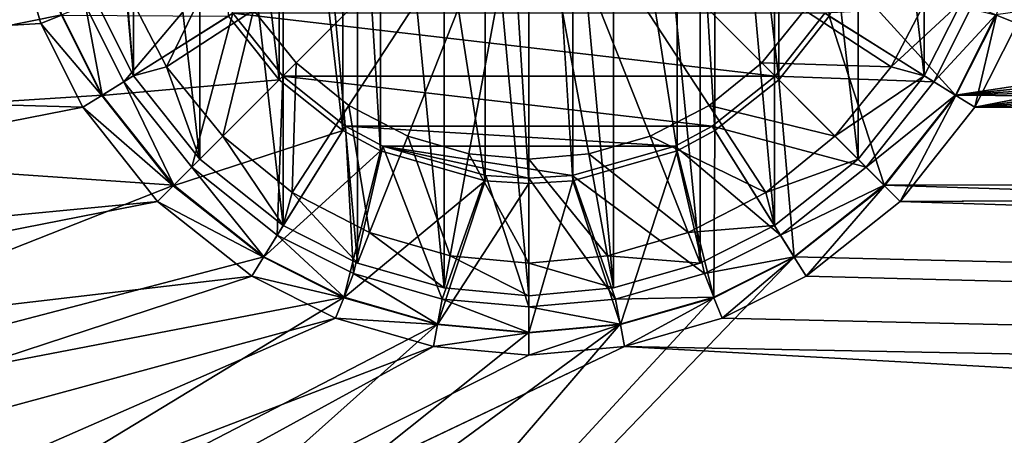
# Model space of a CAD drawing. Header units: metres. Extents: x -1501 to 0, y -1015 to 0.
# Tile 38 of 110: x -1249 to -1174, y -296 to -264. Entities that reach past the tile are written whole.
import ezdxf

# ---------------------------------------------------------------- set-up
doc = ezdxf.new("R2010")
doc.units = ezdxf.units.M

msp = doc.modelspace()

# ---------------------------------------------------------------- linework, layer by layer
at = {"layer": 'None'}
for points in [[(-1172.880127, -264.695038, -406), (-668.619629, -172.593781, -406), (-1176.091064, -271.071716, -406)], [(-668.619629, -172.593781, -406), (-605.147095, -194.159134, -406), (-1176.091064, -271.071716, -406)], [(-1176.091064, -271.071716, -406), (-605.147095, -194.159134, -406), (-542.608215, -218.322891, -406)], [(-635.930908, -213.669968, -403), (-688.716125, -196.364151, -403), (-1177.562988, -270.158661, -403)], [(-1177.562988, -270.158661, -403), (-688.716125, -196.364151, -403), (-1174.490601, -264.057495, -403)], [(-583.776184, -232.799683, -403), (-635.930908, -213.669968, -403), (-1177.562988, -270.158661, -403)], [(-542.608215, -218.322891, -406), (-481.171814, -245.016495, -406), (-1176.091064, -271.071716, -406)], [(-1213.33252, -223.341812, -411.970001), (-1213.33252, -276.658173, -411.970001), (-1221.281128, -225.617599, -411.970001)], [(-1210, -223.134323, -411.970001), (-1210, -276.865662, -411.970001), (-1213.33252, -223.341812, -411.970001)], [(-1210, -276.865662, -411.970001), (-1213.33252, -276.658173, -411.970001), (-1213.33252, -223.341812, -411.970001)], [(-1206.66748, -223.341812, -411.970001), (-1206.66748, -276.658173, -411.970001), (-1210, -223.134323, -411.970001)], [(-1206.66748, -276.658173, -411.970001), (-1210, -276.865662, -411.970001), (-1210, -223.134323, -411.970001)], [(-1198.718872, -225.617599, -411.970001), (-1198.718872, -274.382416, -411.970001), (-1206.66748, -223.341812, -411.970001)], [(-1198.718872, -274.382416, -411.970001), (-1206.66748, -276.658173, -411.970001), (-1206.66748, -223.341812, -411.970001)], [(-1221.281128, -225.617599, -411.970001), (-1221.281128, -274.382416, -411.970001), (-1224.140503, -227.156845, -411.970001)], [(-1213.33252, -276.658173, -411.970001), (-1221.281128, -274.382416, -411.970001), (-1221.281128, -225.617599, -411.970001)], [(-1195.859497, -227.156845, -411.970001), (-1195.859497, -272.84314, -411.970001), (-1198.718872, -225.617599, -411.970001)], [(-1195.859497, -272.84314, -411.970001), (-1198.718872, -274.382416, -411.970001), (-1198.718872, -225.617599, -411.970001)], [(-1224.140503, -227.156845, -411.970001), (-1224.140503, -272.84314, -411.970001), (-1228.996948, -231.003098, -411.970001)], [(-1221.281128, -274.382416, -411.970001), (-1224.140503, -272.84314, -411.970001), (-1224.140503, -227.156845, -411.970001)], [(-1191.003052, -231.003098, -411.970001), (-1191.003052, -268.996887, -411.970001), (-1195.859497, -227.156845, -411.970001)], [(-1191.003052, -268.996887, -411.970001), (-1195.859497, -272.84314, -411.970001), (-1195.859497, -227.156845, -411.970001)], [(-1228.996948, -231.003098, -411.970001), (-1228.996948, -268.996887, -411.970001), (-1232.84314, -235.859467, -411.970001)], [(-1224.140503, -272.84314, -411.970001), (-1228.996948, -268.996887, -411.970001), (-1228.996948, -231.003098, -411.970001)], [(-1187.15686, -264.140533, -411.970001), (-1191.003052, -268.996887, -411.970001), (-1191.003052, -231.003098, -411.970001)], [(-1177.562988, -270.158661, -403), (-532.852417, -253.500992, -403), (-583.776184, -232.799683, -403)], [(-1228.996948, -268.996887, -411.970001), (-1232.84314, -264.140533, -411.970001), (-1232.84314, -235.859467, -411.970001)], [(-481.171814, -245.016495, -406), (-420.990051, -274.161865, -406), (-1176.091064, -271.071716, -406)], [(-1287.141724, -249.089371, -403), (-1291.178711, -273.278656, -403), (-1247.553101, -256.949524, -403)], [(-482.670319, -275.940369, -403), (-532.852417, -253.500992, -403), (-1177.562988, -270.158661, -403)], [(-1249.256226, -257.264709, -406), (-1247.119873, -264.695038, -406), (-1319.582642, -268.941589, -406)], [(-1291.178711, -273.278656, -403), (-1245.509399, -264.057495, -403), (-1247.553101, -256.949524, -403)], [(-1247.119873, -264.695038, -406), (-1249.256226, -257.264709, -406), (-1245.550415, -264.0737, -408.923737)], [(-1172.880127, -264.695038, -406), (-1174.449585, -264.0737, -408.923737), (-1172.403564, -256.95755, -408.923737)], [(-1243.712402, -263.3461, -406.347565), (-1240.794678, -269.139832, -406.347565), (-1234.024536, -261.114044, -408.970001)], [(-1240.794678, -269.139832, -406.347565), (-1232.50708, -263.933014, -408.970001), (-1234.024536, -261.114044, -408.970001)], [(-1177.525513, -270.181885, -408.923737), (-1187.15686, -264.140533, -411.970001), (-1185.617554, -261.281067, -411.970001)], [(-1174.449585, -264.0737, -408.923737), (-1177.525513, -270.181885, -408.923737), (-1185.617554, -261.281067, -411.970001)], [(-1245.509399, -264.057495, -403), (-1242.437012, -270.158661, -403), (-1243.712402, -263.3461, -406.347565)], [(-1242.437012, -270.158661, -403), (-1240.794678, -269.139832, -406.347565), (-1243.712402, -263.3461, -406.347565)], [(-1179.205322, -269.139832, -406.347565), (-1176.287598, -263.3461, -406.347565), (-1187.49292, -263.933014, -408.970001)], [(-1174.490601, -264.057495, -403), (-1176.287598, -263.3461, -406.347565), (-1179.205322, -269.139832, -406.347565)], [(-1291.178711, -273.278656, -403), (-1242.437012, -270.158661, -403), (-1245.509399, -264.057495, -403)], [(-1247.119873, -264.695038, -406), (-1245.550415, -264.0737, -408.923737), (-1242.474487, -270.181885, -408.923737)], [(-1242.474487, -270.181885, -408.923737), (-1245.550415, -264.0737, -408.923737), (-1232.84314, -264.140533, -411.970001)], [(-1242.474487, -270.181885, -408.923737), (-1232.84314, -264.140533, -411.970001), (-1228.996948, -268.996887, -411.970001)], [(-1240.794678, -269.139832, -406.347565), (-1235.638306, -275.638306, -406.347565), (-1232.50708, -263.933014, -408.970001)], [(-1235.638306, -275.638306, -406.347565), (-1228.717651, -268.717621, -408.970001), (-1232.50708, -263.933014, -408.970001)], [(-1228.717651, -268.717621, -408.970001), (-1191.282349, -268.717621, -408.970001), (-1232.50708, -263.933014, -408.970001)], [(-1191.282349, -268.717621, -408.970001), (-1187.49292, -263.933014, -408.970001), (-1232.50708, -263.933014, -408.970001)], [(-1179.205322, -269.139832, -406.347565), (-1187.49292, -263.933014, -408.970001), (-1191.282349, -268.717621, -408.970001)], [(-1182.963867, -277.036072, -408.923737), (-1191.003052, -268.996887, -411.970001), (-1187.15686, -264.140533, -411.970001)], [(-1177.525513, -270.181885, -408.923737), (-1182.963867, -277.036072, -408.923737), (-1187.15686, -264.140533, -411.970001)], [(-1177.562988, -270.158661, -403), (-1174.490601, -264.057495, -403), (-1179.205322, -269.139832, -406.347565)], [(-1176.091064, -271.071716, -406), (-1177.525513, -270.181885, -408.923737), (-1174.449585, -264.0737, -408.923737)], [(-1172.880127, -264.695038, -406), (-1176.091064, -271.071716, -406), (-1174.449585, -264.0737, -408.923737)], [(-1247.119873, -264.695038, -406), (-1243.908936, -271.071716, -406), (-1319.582642, -268.941589, -406)], [(-1243.908936, -271.071716, -406), (-1247.119873, -264.695038, -406), (-1242.474487, -270.181885, -408.923737)], [(-1235.638306, -275.638306, -406.347565), (-1229.139771, -280.794678, -406.347565), (-1228.717651, -268.717621, -408.970001)], [(-1229.139771, -280.794678, -406.347565), (-1223.932983, -272.507111, -408.970001), (-1228.717651, -268.717621, -408.970001)], [(-1223.932983, -272.507111, -408.970001), (-1196.067017, -272.507111, -408.970001), (-1228.717651, -268.717621, -408.970001)], [(-1196.067017, -272.507111, -408.970001), (-1191.282349, -268.717621, -408.970001), (-1228.717651, -268.717621, -408.970001)], [(-1184.361694, -275.638306, -406.347565), (-1191.282349, -268.717621, -408.970001), (-1196.067017, -272.507111, -408.970001)], [(-1184.361694, -275.638306, -406.347565), (-1179.205322, -269.139832, -406.347565), (-1191.282349, -268.717621, -408.970001)], [(-1319.582642, -268.941589, -406), (-1243.908936, -271.071716, -406), (-1320.510376, -286.096436, -406)], [(-1237.036133, -277.036072, -408.923737), (-1242.474487, -270.181885, -408.923737), (-1228.996948, -268.996887, -411.970001)], [(-1242.437012, -270.158661, -403), (-1237.004883, -277.004944, -403), (-1240.794678, -269.139832, -406.347565)], [(-1237.004883, -277.004944, -403), (-1235.638306, -275.638306, -406.347565), (-1240.794678, -269.139832, -406.347565)], [(-1237.036133, -277.036072, -408.923737), (-1228.996948, -268.996887, -411.970001), (-1224.140503, -272.84314, -411.970001)], [(-1189.818115, -282.474457, -408.923737), (-1195.859497, -272.84314, -411.970001), (-1191.003052, -268.996887, -411.970001)], [(-1182.963867, -277.036072, -408.923737), (-1189.818115, -282.474457, -408.923737), (-1191.003052, -268.996887, -411.970001)], [(-1177.562988, -270.158661, -403), (-1179.205322, -269.139832, -406.347565), (-1184.361694, -275.638306, -406.347565)], [(-1237.004883, -277.004944, -403), (-1242.437012, -270.158661, -403), (-1291.178711, -273.278656, -403)], [(-1243.908936, -271.071716, -406), (-1242.474487, -270.181885, -408.923737), (-1237.036133, -277.036072, -408.923737)], [(-1182.995117, -277.004944, -403), (-1177.562988, -270.158661, -403), (-1184.361694, -275.638306, -406.347565)], [(-1182.995117, -277.004944, -403), (-482.670319, -275.940369, -403), (-1177.562988, -270.158661, -403)], [(-1181.770264, -278.229675, -406), (-1182.963867, -277.036072, -408.923737), (-1177.525513, -270.181885, -408.923737)], [(-1176.091064, -271.071716, -406), (-1181.770264, -278.229675, -406), (-1177.525513, -270.181885, -408.923737)], [(-1243.908936, -271.071716, -406), (-1238.229736, -278.229675, -406), (-1320.510376, -286.096436, -406)], [(-1238.229736, -278.229675, -406), (-1243.908936, -271.071716, -406), (-1237.036133, -277.036072, -408.923737)], [(-1176.091064, -271.071716, -406), (-420.990051, -274.161865, -406), (-1181.770264, -278.229675, -406)], [(-1229.139771, -280.794678, -406.347565), (-1223.346069, -283.712402, -406.347565), (-1223.932983, -272.507111, -408.970001)], [(-1223.346069, -283.712402, -406.347565), (-1221.114014, -274.024506, -408.970001), (-1223.932983, -272.507111, -408.970001)], [(-1221.114014, -274.024506, -408.970001), (-1198.885986, -274.024506, -408.970001), (-1223.932983, -272.507111, -408.970001)], [(-1198.885986, -274.024506, -408.970001), (-1196.067017, -272.507111, -408.970001), (-1223.932983, -272.507111, -408.970001)], [(-1190.860229, -280.794678, -406.347565), (-1196.067017, -272.507111, -408.970001), (-1198.885986, -274.024506, -408.970001)], [(-1190.860229, -280.794678, -406.347565), (-1184.361694, -275.638306, -406.347565), (-1196.067017, -272.507111, -408.970001)], [(-1230.181885, -282.474457, -408.923737), (-1237.036133, -277.036072, -408.923737), (-1224.140503, -272.84314, -411.970001)], [(-1230.181885, -282.474457, -408.923737), (-1224.140503, -272.84314, -411.970001), (-1221.281128, -274.382416, -411.970001)], [(-1195.92627, -285.550385, -408.923737), (-1198.718872, -274.382416, -411.970001), (-1195.859497, -272.84314, -411.970001)], [(-1189.818115, -282.474457, -408.923737), (-1195.92627, -285.550385, -408.923737), (-1195.859497, -272.84314, -411.970001)], [(-1291.480957, -298.486847, -403), (-1237.004883, -277.004944, -403), (-1291.178711, -273.278656, -403)], [(-1224.07373, -285.550385, -408.923737), (-1230.181885, -282.474457, -408.923737), (-1221.281128, -274.382416, -411.970001)], [(-1224.07373, -285.550385, -408.923737), (-1221.281128, -274.382416, -411.970001), (-1213.33252, -276.658173, -411.970001)], [(-1223.346069, -283.712402, -406.347565), (-1216.597778, -285.652679, -406.347565), (-1221.114014, -274.024506, -408.970001)], [(-1216.597778, -285.652679, -406.347565), (-1213.285034, -276.266083, -408.970001), (-1221.114014, -274.024506, -408.970001)], [(-1210, -276.470734, -408.970001), (-1206.714966, -276.266083, -408.970001), (-1221.114014, -274.024506, -408.970001)], [(-1206.714966, -276.266083, -408.970001), (-1198.885986, -274.024506, -408.970001), (-1221.114014, -274.024506, -408.970001)], [(-1221.114014, -274.024506, -408.970001), (-1213.285034, -276.266083, -408.970001), (-1210, -276.470734, -408.970001)], [(-1196.653931, -283.712402, -406.347565), (-1198.885986, -274.024506, -408.970001), (-1206.714966, -276.266083, -408.970001)], [(-1203.04248, -287.596436, -408.923737), (-1206.66748, -276.658173, -411.970001), (-1198.718872, -274.382416, -411.970001)], [(-1195.92627, -285.550385, -408.923737), (-1203.04248, -287.596436, -408.923737), (-1198.718872, -274.382416, -411.970001)], [(-1196.653931, -283.712402, -406.347565), (-1190.860229, -280.794678, -406.347565), (-1198.885986, -274.024506, -408.970001)], [(-420.990051, -274.161865, -406), (-362.194397, -305.676514, -406), (-1181.770264, -278.229675, -406)], [(-1237.004883, -277.004944, -403), (-1230.158691, -282.437042, -403), (-1235.638306, -275.638306, -406.347565)], [(-1230.158691, -282.437042, -403), (-1229.139771, -280.794678, -406.347565), (-1235.638306, -275.638306, -406.347565)], [(-1182.995117, -277.004944, -403), (-1184.361694, -275.638306, -406.347565), (-1190.860229, -280.794678, -406.347565)], [(-431.749786, -300.878235, -403), (-482.670319, -275.940369, -403), (-1182.995117, -277.004944, -403)], [(-1216.95752, -287.596436, -408.923737), (-1224.07373, -285.550385, -408.923737), (-1213.33252, -276.658173, -411.970001)], [(-1216.95752, -287.596436, -408.923737), (-1213.33252, -276.658173, -411.970001), (-1210, -276.865662, -411.970001)], [(-1210, -288.234802, -408.923737), (-1216.95752, -287.596436, -408.923737), (-1210, -276.865662, -411.970001)], [(-1216.597778, -285.652679, -406.347565), (-1210, -286.258026, -406.347565), (-1213.285034, -276.266083, -408.970001)], [(-1210, -286.258026, -406.347565), (-1210, -276.470734, -408.970001), (-1213.285034, -276.266083, -408.970001)], [(-1203.402222, -285.652679, -406.347565), (-1206.714966, -276.266083, -408.970001), (-1210, -276.470734, -408.970001)], [(-1210, -286.258026, -406.347565), (-1203.402222, -285.652679, -406.347565), (-1210, -276.470734, -408.970001)], [(-1203.04248, -287.596436, -408.923737), (-1210, -288.234802, -408.923737), (-1206.66748, -276.658173, -411.970001)], [(-1210, -288.234802, -408.923737), (-1210, -276.865662, -411.970001), (-1206.66748, -276.658173, -411.970001)], [(-1203.402222, -285.652679, -406.347565), (-1196.653931, -283.712402, -406.347565), (-1206.714966, -276.266083, -408.970001)], [(-1230.158691, -282.437042, -403), (-1237.004883, -277.004944, -403), (-1291.480957, -298.486847, -403)], [(-1238.229736, -278.229675, -406), (-1237.036133, -277.036072, -408.923737), (-1230.181885, -282.474457, -408.923737)], [(-1189.841309, -282.437042, -403), (-1182.995117, -277.004944, -403), (-1190.860229, -280.794678, -406.347565)], [(-1189.841309, -282.437042, -403), (-431.749786, -300.878235, -403), (-1182.995117, -277.004944, -403)], [(-1188.928345, -283.908905, -406), (-1189.818115, -282.474457, -408.923737), (-1182.963867, -277.036072, -408.923737)], [(-1181.770264, -278.229675, -406), (-1188.928345, -283.908905, -406), (-1182.963867, -277.036072, -408.923737)], [(-1320.510376, -286.096436, -406), (-1238.229736, -278.229675, -406), (-1320.405396, -294.383606, -406)], [(-1238.229736, -278.229675, -406), (-1231.071655, -283.908905, -406), (-1320.405396, -294.383606, -406)], [(-1231.071655, -283.908905, -406), (-1238.229736, -278.229675, -406), (-1230.181885, -282.474457, -408.923737)], [(-1181.770264, -278.229675, -406), (-362.194397, -305.676514, -406), (-1188.928345, -283.908905, -406)], [(-1230.158691, -282.437042, -403), (-1224.057495, -285.50943, -403), (-1229.139771, -280.794678, -406.347565)], [(-1224.057495, -285.50943, -403), (-1223.346069, -283.712402, -406.347565), (-1229.139771, -280.794678, -406.347565)], [(-1189.841309, -282.437042, -403), (-1190.860229, -280.794678, -406.347565), (-1196.653931, -283.712402, -406.347565)], [(-1224.057495, -285.50943, -403), (-1230.158691, -282.437042, -403), (-1291.480957, -298.486847, -403)], [(-1271.235474, -366.946289, -403), (-1189.841309, -282.437042, -403), (-1195.942505, -285.50943, -403)], [(-431.749786, -300.878235, -403), (-1189.841309, -282.437042, -403), (-1271.235474, -366.946289, -403)], [(-1231.071655, -283.908905, -406), (-1230.181885, -282.474457, -408.923737), (-1224.07373, -285.550385, -408.923737)], [(-1195.942505, -285.50943, -403), (-1189.841309, -282.437042, -403), (-1196.653931, -283.712402, -406.347565)], [(-1195.304932, -287.119873, -406), (-1195.92627, -285.550385, -408.923737), (-1189.818115, -282.474457, -408.923737)], [(-1188.928345, -283.908905, -406), (-1195.304932, -287.119873, -406), (-1189.818115, -282.474457, -408.923737)], [(-1224.057495, -285.50943, -403), (-1216.949585, -287.553131, -403), (-1223.346069, -283.712402, -406.347565)], [(-1216.949585, -287.553131, -403), (-1216.597778, -285.652679, -406.347565), (-1223.346069, -283.712402, -406.347565)], [(-1195.942505, -285.50943, -403), (-1196.653931, -283.712402, -406.347565), (-1203.402222, -285.652679, -406.347565)], [(-1320.405396, -294.383606, -406), (-1231.071655, -283.908905, -406), (-1318.891479, -312.694672, -406)], [(-1231.071655, -283.908905, -406), (-1224.695068, -287.119873, -406), (-1318.891479, -312.694672, -406)], [(-1224.695068, -287.119873, -406), (-1231.071655, -283.908905, -406), (-1224.07373, -285.550385, -408.923737)], [(-362.194397, -305.676514, -406), (-1195.304932, -287.119873, -406), (-1188.928345, -283.908905, -406)], [(-1291.480957, -298.486847, -403), (-1287.712524, -324.153687, -403), (-1224.057495, -285.50943, -403)], [(-1287.712524, -324.153687, -403), (-1216.949585, -287.553131, -403), (-1224.057495, -285.50943, -403)], [(-1203.050415, -287.553131, -403), (-1271.235474, -366.946289, -403), (-1195.942505, -285.50943, -403)], [(-1224.695068, -287.119873, -406), (-1224.07373, -285.550385, -408.923737), (-1216.95752, -287.596436, -408.923737)], [(-1216.949585, -287.553131, -403), (-1210, -288.190735, -403), (-1216.597778, -285.652679, -406.347565)], [(-1210, -288.190735, -403), (-1210, -286.258026, -406.347565), (-1216.597778, -285.652679, -406.347565)], [(-1203.050415, -287.553131, -403), (-1203.402222, -285.652679, -406.347565), (-1210, -286.258026, -406.347565)], [(-1203.050415, -287.553131, -403), (-1195.942505, -285.50943, -403), (-1203.402222, -285.652679, -406.347565)], [(-1202.735352, -289.256256, -406), (-1203.04248, -287.596436, -408.923737), (-1195.92627, -285.550385, -408.923737)], [(-1195.304932, -287.119873, -406), (-1202.735352, -289.256256, -406), (-1195.92627, -285.550385, -408.923737)], [(-1210, -288.190735, -403), (-1203.050415, -287.553131, -403), (-1210, -286.258026, -406.347565)], [(-1318.891479, -312.694672, -406), (-1224.695068, -287.119873, -406), (-1316.405273, -327.242249, -406)], [(-1224.695068, -287.119873, -406), (-1217.264648, -289.256256, -406), (-1316.405273, -327.242249, -406)], [(-1217.264648, -289.256256, -406), (-1224.695068, -287.119873, -406), (-1216.95752, -287.596436, -408.923737)], [(-1202.735352, -289.256256, -406), (-1195.304932, -287.119873, -406), (-362.194397, -305.676514, -406)], [(-1287.712524, -324.153687, -403), (-1281.396729, -345.075623, -403), (-1216.949585, -287.553131, -403)], [(-1281.396729, -345.075623, -403), (-1210, -288.190735, -403), (-1216.949585, -287.553131, -403)], [(-1210, -288.190735, -403), (-1281.396729, -345.075623, -403), (-1203.050415, -287.553131, -403)], [(-1281.396729, -345.075623, -403), (-1271.235474, -366.946289, -403), (-1203.050415, -287.553131, -403)], [(-1217.264648, -289.256256, -406), (-1216.95752, -287.596436, -408.923737), (-1210, -288.234802, -408.923737)], [(-1202.735352, -289.256256, -406), (-1210, -289.922791, -406), (-1203.04248, -287.596436, -408.923737)], [(-1210, -289.922791, -406), (-1210, -288.234802, -408.923737), (-1203.04248, -287.596436, -408.923737)], [(-1210, -289.922791, -406), (-1217.264648, -289.256256, -406), (-1210, -288.234802, -408.923737)], [(-1316.405273, -327.242249, -406), (-1217.264648, -289.256256, -406), (-1312.803101, -341.554382, -406)], [(-1312.803101, -341.554382, -406), (-1202.735352, -289.256256, -406), (-304.942993, -339.447876, -406)], [(-1217.264648, -289.256256, -406), (-1210, -289.922791, -406), (-1312.803101, -341.554382, -406)], [(-1312.803101, -341.554382, -406), (-1210, -289.922791, -406), (-1202.735352, -289.256256, -406)], [(-304.942993, -339.447876, -406), (-1202.735352, -289.256256, -406), (-362.194397, -305.676514, -406)]]:
    msp.add_3dface(points, dxfattribs=at)
at = {"layer": 'None01'}
for points in [[(-1420.450195, -116.977798, -410), (-953.507996, -712.491272, -410), (-1404.711548, -104.637085, -410)], [(-1420.450195, -116.977798, -430), (-1404.711548, -104.637085, -430), (-953.507996, -712.491272, -430)], [(-1404.711548, -104.637085, -410), (-953.507996, -712.491272, -410), (-937.769287, -700.150574, -410)], [(-937.769287, -700.150574, -410), (-937.769287, -700.150574, -430), (-1404.711548, -104.637085, -410)], [(-937.769287, -700.150574, -430), (-1404.711548, -104.637085, -430), (-1404.711548, -104.637085, -410)], [(-1404.711548, -104.637085, -430), (-937.769287, -700.150574, -430), (-953.507996, -712.491272, -430)], [(-953.507996, -712.491272, -410), (-1420.450195, -116.977798, -410), (-953.507996, -712.491272, -430)], [(-1420.450195, -116.977798, -410), (-1420.450195, -116.977798, -430), (-953.507996, -712.491272, -430)]]:
    msp.add_3dface(points, dxfattribs=at)
at = {"layer": 'None012345'}
for points in [[(-1210, -285.399994, -400.200012), (-1216.44165, -215.191025, -400.200012), (-1210, -214.600006, -400.200012)], [(-1203.55835, -284.80896, -400.200012), (-1210, -214.600006, -400.200012), (-1203.55835, -215.191025, -400.200012)], [(-1203.55835, -284.80896, -400.200012), (-1210, -285.399994, -400.200012), (-1210, -214.600006, -400.200012)], [(-1216.44165, -284.80896, -400.200012), (-1223.030273, -217.085373, -400.200012), (-1216.44165, -215.191025, -400.200012)], [(-1210, -285.399994, -400.200012), (-1216.44165, -284.80896, -400.200012), (-1216.44165, -215.191025, -400.200012)], [(-1196.969727, -282.914612, -400.200012), (-1203.55835, -215.191025, -400.200012), (-1196.969727, -217.085373, -400.200012)], [(-1196.969727, -282.914612, -400.200012), (-1203.55835, -284.80896, -400.200012), (-1203.55835, -215.191025, -400.200012)], [(-1223.030273, -282.914612, -400.200012), (-1228.6875, -219.934448, -400.200012), (-1223.030273, -217.085373, -400.200012)], [(-1216.44165, -284.80896, -400.200012), (-1223.030273, -282.914612, -400.200012), (-1223.030273, -217.085373, -400.200012)], [(-1191.3125, -280.065552, -400.200012), (-1196.969727, -217.085373, -400.200012), (-1191.3125, -219.934448, -400.200012)], [(-1191.3125, -280.065552, -400.200012), (-1196.969727, -282.914612, -400.200012), (-1196.969727, -217.085373, -400.200012)], [(-1228.6875, -280.065552, -400.200012), (-1235.031616, -224.968414, -400.200012), (-1228.6875, -219.934448, -400.200012)], [(-1223.030273, -282.914612, -400.200012), (-1228.6875, -280.065552, -400.200012), (-1228.6875, -219.934448, -400.200012)], [(-1184.968384, -275.031586, -400.200012), (-1191.3125, -219.934448, -400.200012), (-1184.968384, -224.968414, -400.200012)], [(-1184.968384, -275.031586, -400.200012), (-1191.3125, -280.065552, -400.200012), (-1191.3125, -219.934448, -400.200012)], [(-1235.031616, -275.031586, -400.200012), (-1240.065552, -231.3125, -400.200012), (-1235.031616, -224.968414, -400.200012)], [(-1228.6875, -280.065552, -400.200012), (-1235.031616, -275.031586, -400.200012), (-1235.031616, -224.968414, -400.200012)], [(-1179.934448, -268.6875, -400.200012), (-1184.968384, -224.968414, -400.200012), (-1179.934448, -231.3125, -400.200012)], [(-1179.934448, -268.6875, -400.200012), (-1184.968384, -275.031586, -400.200012), (-1184.968384, -224.968414, -400.200012)], [(-1240.065552, -268.6875, -400.200012), (-1242.914673, -236.969742, -400.200012), (-1240.065552, -231.3125, -400.200012)], [(-1235.031616, -275.031586, -400.200012), (-1240.065552, -268.6875, -400.200012), (-1240.065552, -231.3125, -400.200012)], [(-1177.085327, -263.030273, -400.200012), (-1179.934448, -268.6875, -400.200012), (-1179.934448, -231.3125, -400.200012)], [(-1240.065552, -268.6875, -400.200012), (-1242.914673, -263.030273, -400.200012), (-1242.914673, -236.969742, -400.200012)], [(-1210, -250, -398.25), (-1230.951294, -263.69751, -398.821136), (-1227.699951, -267.700012, -398.821136)], [(-1227.699951, -267.700012, -398.821136), (-1223.69751, -270.951324, -398.821136), (-1210, -250, -398.25)], [(-1223.69751, -270.951324, -398.821136), (-1219.213989, -273.274078, -398.821136), (-1210, -250, -398.25)], [(-1219.213989, -273.274078, -398.821136), (-1214.55481, -274.613678, -398.821136), (-1210, -250, -398.25)], [(-1214.55481, -274.613678, -398.821136), (-1210, -275.031586, -398.821136), (-1210, -250, -398.25)], [(-1189.048706, -263.69751, -398.821136), (-1210, -250, -398.25), (-1192.300049, -267.700012, -398.821136)], [(-1210, -250, -398.25), (-1210, -275.031586, -398.821136), (-1205.44519, -274.613678, -398.821136)], [(-1196.30249, -270.951324, -398.821136), (-1192.300049, -267.700012, -398.821136), (-1210, -250, -398.25)], [(-1196.30249, -270.951324, -398.821136), (-1210, -250, -398.25), (-1200.786011, -273.274078, -398.821136)], [(-1205.44519, -274.613678, -398.821136), (-1200.786011, -273.274078, -398.821136), (-1210, -250, -398.25)], [(-1240.603516, -262.115662, -399.482208), (-1237.549316, -268.011139, -399.482208), (-1233.274048, -259.213989, -398.821136)], [(-1233.274048, -259.213989, -398.821136), (-1237.549316, -268.011139, -399.482208), (-1230.951294, -263.69751, -398.821136)], [(-1240.603516, -262.115662, -399.482208), (-1242.914673, -263.030273, -400.200012), (-1240.065552, -268.6875, -400.200012)], [(-1240.603516, -262.115662, -399.482208), (-1240.065552, -268.6875, -400.200012), (-1237.549316, -268.011139, -399.482208)], [(-1182.450684, -268.011139, -399.482208), (-1179.396484, -262.115662, -399.482208), (-1189.048706, -263.69751, -398.821136)], [(-1182.450684, -268.011139, -399.482208), (-1177.085327, -263.030273, -400.200012), (-1179.396484, -262.115662, -399.482208)], [(-1179.934448, -268.6875, -400.200012), (-1177.085327, -263.030273, -400.200012), (-1182.450684, -268.011139, -399.482208)], [(-1237.549316, -268.011139, -399.482208), (-1233.274048, -273.274078, -399.482208), (-1230.951294, -263.69751, -398.821136)], [(-1230.951294, -263.69751, -398.821136), (-1233.274048, -273.274078, -399.482208), (-1227.699951, -267.700012, -398.821136)], [(-1189.048706, -263.69751, -398.821136), (-1192.300049, -267.700012, -398.821136), (-1182.450684, -268.011139, -399.482208)], [(-1240.065552, -268.6875, -400.200012), (-1235.031616, -275.031586, -400.200012), (-1237.549316, -268.011139, -399.482208)], [(-1237.549316, -268.011139, -399.482208), (-1235.031616, -275.031586, -400.200012), (-1233.274048, -273.274078, -399.482208)], [(-1227.699951, -267.700012, -398.821136), (-1233.274048, -273.274078, -399.482208), (-1228.011108, -277.549286, -399.482208)], [(-1223.69751, -270.951324, -398.821136), (-1227.699951, -267.700012, -398.821136), (-1228.011108, -277.549286, -399.482208)], [(-1186.725952, -273.274078, -399.482208), (-1192.300049, -267.700012, -398.821136), (-1196.30249, -270.951324, -398.821136)], [(-1192.300049, -267.700012, -398.821136), (-1186.725952, -273.274078, -399.482208), (-1182.450684, -268.011139, -399.482208)], [(-1186.725952, -273.274078, -399.482208), (-1179.934448, -268.6875, -400.200012), (-1182.450684, -268.011139, -399.482208)], [(-1184.968384, -275.031586, -400.200012), (-1179.934448, -268.6875, -400.200012), (-1186.725952, -273.274078, -399.482208)], [(-1228.011108, -277.549286, -399.482208), (-1222.115601, -280.603516, -399.482208), (-1223.69751, -270.951324, -398.821136)], [(-1222.115601, -280.603516, -399.482208), (-1219.213989, -273.274078, -398.821136), (-1223.69751, -270.951324, -398.821136)], [(-1200.786011, -273.274078, -398.821136), (-1191.988892, -277.549286, -399.482208), (-1196.30249, -270.951324, -398.821136)], [(-1191.988892, -277.549286, -399.482208), (-1186.725952, -273.274078, -399.482208), (-1196.30249, -270.951324, -398.821136)], [(-1235.031616, -275.031586, -400.200012), (-1228.6875, -280.065552, -400.200012), (-1233.274048, -273.274078, -399.482208)], [(-1233.274048, -273.274078, -399.482208), (-1228.6875, -280.065552, -400.200012), (-1228.011108, -277.549286, -399.482208)], [(-1222.115601, -280.603516, -399.482208), (-1215.989258, -282.365021, -399.482208), (-1219.213989, -273.274078, -398.821136)], [(-1215.989258, -282.365021, -399.482208), (-1214.55481, -274.613678, -398.821136), (-1219.213989, -273.274078, -398.821136)], [(-1205.44519, -274.613678, -398.821136), (-1197.884399, -280.603516, -399.482208), (-1200.786011, -273.274078, -398.821136)], [(-1197.884399, -280.603516, -399.482208), (-1191.988892, -277.549286, -399.482208), (-1200.786011, -273.274078, -398.821136)], [(-1191.988892, -277.549286, -399.482208), (-1184.968384, -275.031586, -400.200012), (-1186.725952, -273.274078, -399.482208)], [(-1210, -282.91452, -399.482208), (-1214.55481, -274.613678, -398.821136), (-1215.989258, -282.365021, -399.482208)], [(-1210, -275.031586, -398.821136), (-1214.55481, -274.613678, -398.821136), (-1210, -282.91452, -399.482208)], [(-1210, -275.031586, -398.821136), (-1204.010742, -282.365021, -399.482208), (-1205.44519, -274.613678, -398.821136)], [(-1205.44519, -274.613678, -398.821136), (-1204.010742, -282.365021, -399.482208), (-1197.884399, -280.603516, -399.482208)], [(-1204.010742, -282.365021, -399.482208), (-1210, -275.031586, -398.821136), (-1210, -282.91452, -399.482208)], [(-1191.3125, -280.065552, -400.200012), (-1184.968384, -275.031586, -400.200012), (-1191.988892, -277.549286, -399.482208)], [(-1228.011108, -277.549286, -399.482208), (-1228.6875, -280.065552, -400.200012), (-1223.030273, -282.914612, -400.200012)], [(-1228.011108, -277.549286, -399.482208), (-1223.030273, -282.914612, -400.200012), (-1222.115601, -280.603516, -399.482208)], [(-1197.884399, -280.603516, -399.482208), (-1191.3125, -280.065552, -400.200012), (-1191.988892, -277.549286, -399.482208)], [(-1223.030273, -282.914612, -400.200012), (-1216.44165, -284.80896, -400.200012), (-1222.115601, -280.603516, -399.482208)], [(-1222.115601, -280.603516, -399.482208), (-1216.44165, -284.80896, -400.200012), (-1215.989258, -282.365021, -399.482208)], [(-1204.010742, -282.365021, -399.482208), (-1196.969727, -282.914612, -400.200012), (-1197.884399, -280.603516, -399.482208)], [(-1196.969727, -282.914612, -400.200012), (-1191.3125, -280.065552, -400.200012), (-1197.884399, -280.603516, -399.482208)], [(-1216.44165, -284.80896, -400.200012), (-1210, -285.399994, -400.200012), (-1215.989258, -282.365021, -399.482208)], [(-1215.989258, -282.365021, -399.482208), (-1210, -285.399994, -400.200012), (-1210, -282.91452, -399.482208)], [(-1210, -282.91452, -399.482208), (-1203.55835, -284.80896, -400.200012), (-1204.010742, -282.365021, -399.482208)], [(-1210, -285.399994, -400.200012), (-1203.55835, -284.80896, -400.200012), (-1210, -282.91452, -399.482208)], [(-1203.55835, -284.80896, -400.200012), (-1196.969727, -282.914612, -400.200012), (-1204.010742, -282.365021, -399.482208)]]:
    msp.add_3dface(points, dxfattribs=at)

doc.saveas('drawing.dxf')
